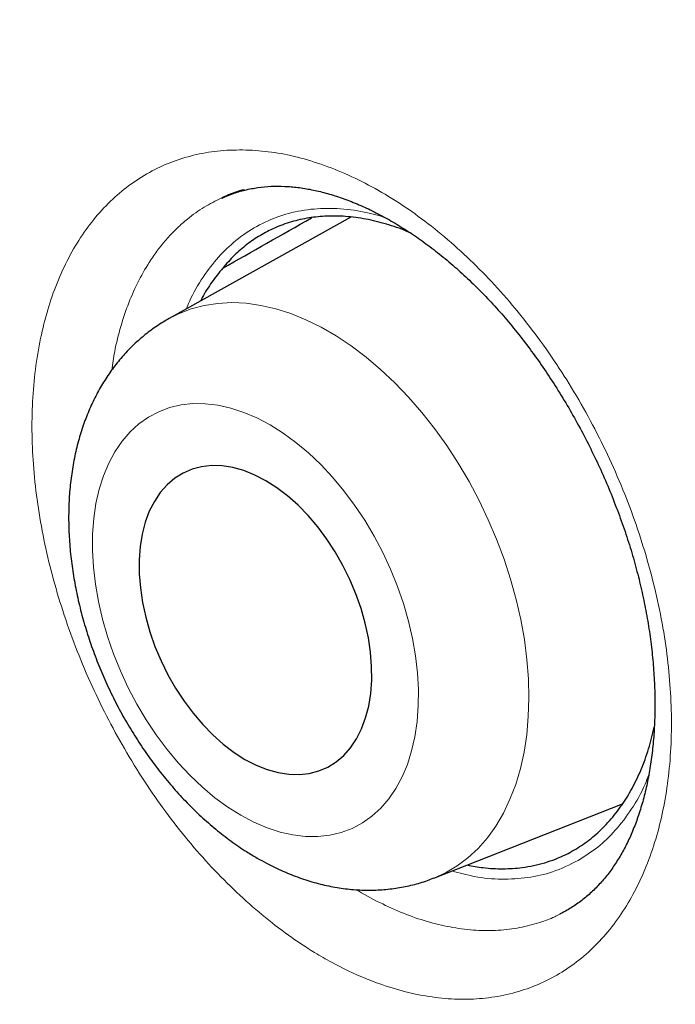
# Model space of a CAD drawing. Header units: millimetres. Extents: x 8 to 761, y 12 to 790.
# Tile 80 of 240: x 641.23 to 643.68, y 388.5 to 392.18. Entities that reach past the tile are written whole.
import ezdxf

# ---------------------------------------------------------------- set-up
doc = ezdxf.new("R2010")
doc.units = ezdxf.units.MM

msp = doc.modelspace()

# ---------------------------------------------------------------- linework, layer by layer
at = {"color": 7, "linetype": 'Continuous', "lineweight": 30}
for p, q in [((641.9798, 391.5169), (641.9819, 391.518)), ((642.4639, 391.4456), (641.785, 391.0667)), ((642.7745, 388.9738), (643.4802, 389.2511)), ((643.2486, 388.8404), (643.246, 388.8391))]:
    msp.add_line(p, q, dxfattribs=at)
at = {"color": 252, "linetype": 'Continuous', "lineweight": 0}
for p, q in [((641.9819, 391.518), (641.9854, 391.5199)), ((643.2535, 388.8429), (643.2486, 388.8404))]:
    msp.add_line(p, q, dxfattribs=at)
at = {"color": 252, "linetype": 'Continuous', "lineweight": 0, "flags": 128}
for points in [[(641.7777, 391.0626), (641.8195, 391.0841), (641.8663, 391.1022), (641.9152, 391.1153), (641.9661, 391.1232), (642.0185, 391.1258), (642.0723, 391.1233), (642.1273, 391.1156), (642.1831, 391.1027), (642.2395, 391.0848), (642.2962, 391.0618), (642.353, 391.0339), (642.4095, 391.0013), (642.4656, 390.964), (642.5209, 390.9223), (642.5752, 390.8764), (642.6282, 390.8264), (642.6797, 390.7727), (642.7294, 390.7154), (642.7771, 390.6549), (642.8226, 390.5915), (642.8656, 390.5254), (642.906, 390.4569), (642.9435, 390.3864), (642.9779, 390.3142), (643.0092, 390.2407), (643.0371, 390.1662), (643.0616, 390.0911), (643.0825, 390.0157), (643.0996, 389.9404), (643.113, 389.8655), (643.1226, 389.7914), (643.1282, 389.7185), (643.13, 389.6471), (643.1278, 389.5775), (643.1218, 389.5101), (643.1118, 389.4452), (643.098, 389.3831), (643.0805, 389.3241), (643.0592, 389.2684), (643.0344, 389.2165), (643.0061, 389.1684), (642.9745, 389.1244), (642.9397, 389.0847), (642.9019, 389.0496), (642.8613, 389.0192), (642.818, 388.9936), (642.7743, 388.9737)], [(642.0525, 389.2086), (642.1016, 389.1827), (642.1506, 389.1618), (642.1995, 389.1459), (642.2477, 389.1351), (642.295, 389.1296), (642.341, 389.1293), (642.3856, 389.1342), (642.4284, 389.1444), (642.469, 389.1597), (642.5074, 389.1801), (642.5431, 389.2053), (642.576, 389.2354), (642.6059, 389.27), (642.6325, 389.3089), (642.6557, 389.352), (642.6754, 389.3988), (642.6914, 389.4491), (642.7036, 389.5026), (642.7119, 389.559), (642.7163, 389.6178), (642.7168, 389.6786), (642.7133, 389.7412), (642.7059, 389.8051), (642.6946, 389.8698), (642.6794, 389.9349), (642.6606, 390.0001), (642.6382, 390.0649), (642.6123, 390.1289), (642.5832, 390.1916), (642.551, 390.2527), (642.5159, 390.3118), (642.4781, 390.3684), (642.438, 390.4223), (642.3957, 390.473), (642.3515, 390.5202), (642.3057, 390.5637), (642.2587, 390.6032), (642.2107, 390.6383), (642.162, 390.6689), (642.1129, 390.6947), (642.0638, 390.7156), (642.015, 390.7316), (641.9668, 390.7423), (641.9195, 390.7479), (641.8734, 390.7482), (641.8289, 390.7432), (641.7861, 390.7331), (641.7454, 390.7178), (641.7071, 390.6974), (641.6714, 390.6721), (641.6385, 390.6421), (641.6086, 390.6075), (641.582, 390.5685), (641.5587, 390.5255), (641.5391, 390.4787), (641.5231, 390.4283), (641.5109, 390.3748), (641.5025, 390.3185), (641.4981, 390.2597), (641.4977, 390.1988), (641.5012, 390.1362), (641.5086, 390.0724), (641.5199, 390.0077), (641.535, 389.9425), (641.5539, 389.8773), (641.5763, 389.8125), (641.6021, 389.7486), (641.6313, 389.6858), (641.6635, 389.6247), (641.6986, 389.5657), (641.7363, 389.509), (641.7765, 389.4552), (641.8188, 389.4045), (641.863, 389.3572), (641.9087, 389.3137), (641.9558, 389.2743), (642.0038, 389.2392), (642.0525, 389.2086)]]:
    msp.add_lwpolyline(points, dxfattribs=at)
at = {"color": 7, "linetype": 'Continuous', "lineweight": 30, "flags": 128}
msp.add_lwpolyline([(642.0682, 389.4177), (642.1096, 389.3963), (642.1509, 389.3798), (642.1919, 389.3683), (642.2321, 389.3621), (642.2711, 389.361), (642.3087, 389.3652), (642.3445, 389.3745), (642.3781, 389.389), (642.4092, 389.4084), (642.4376, 389.4327), (642.4631, 389.4615), (642.4853, 389.4947), (642.504, 389.5319), (642.5192, 389.5727), (642.5307, 389.6169), (642.5383, 389.664), (642.542, 389.7136), (642.5418, 389.7652), (642.5376, 389.8184), (642.5296, 389.8727), (642.5177, 389.9276), (642.5021, 389.9825), (642.4829, 390.0371), (642.4604, 390.0908), (642.4346, 390.1431), (642.4059, 390.1936), (642.3744, 390.2417), (642.3406, 390.2872), (642.3046, 390.3294), (642.2668, 390.3681), (642.2276, 390.403), (642.1873, 390.4336), (642.1463, 390.4597), (642.1049, 390.4811), (642.0636, 390.4977), (642.0226, 390.5091), (641.9824, 390.5154), (641.9433, 390.5165), (641.9058, 390.5123), (641.87, 390.5029), (641.8364, 390.4885), (641.8053, 390.469), (641.7768, 390.4447), (641.7514, 390.4159), (641.7292, 390.3827), (641.7104, 390.3456), (641.6952, 390.3047), (641.6838, 390.2605), (641.6762, 390.2134), (641.6725, 390.1639), (641.6727, 390.1122), (641.6768, 390.059), (641.6849, 390.0048), (641.6968, 389.9499), (641.7124, 389.8949), (641.7315, 389.8403), (641.7541, 389.7866), (641.7799, 389.7343), (641.8086, 389.6839), (641.8401, 389.6357), (641.8739, 389.5903), (641.9099, 389.548), (641.9477, 389.5093), (641.9869, 389.4745), (642.0272, 389.4439), (642.0682, 389.4177)], dxfattribs=at)
at = {"color": 252, "linetype": 'Continuous', "lineweight": 0}
msp.add_arc((633.271, 377.557), 19.0839, 45.30941, 59.45372, dxfattribs=at)
at = {"color": 7, "linetype": 'Continuous', "lineweight": 30}
for points, knots in [([(636.5874, 397.1055), (636.5265, 397.0977), (636.4044, 397.0821), (636.2232, 397.0527), (636.0434, 397.0191), (635.8651, 396.9808), (635.6886, 396.9379), (635.5143, 396.8906), (635.3425, 396.8388), (635.1735, 396.7828), (635.007, 396.7224), (634.8431, 396.6577), (634.6817, 396.5886), (634.5228, 396.5152), (634.3663, 396.4376), (634.2124, 396.3555), (634.0609, 396.2692), (633.9118, 396.1785), (633.7651, 396.0834), (633.6209, 395.984), (633.479, 395.8803), (633.3398, 395.7723), (633.2034, 395.6601), (633.0697, 395.5439), (632.9385, 395.4232), (632.8098, 395.2982), (632.6838, 395.169), (632.5605, 395.0356), (632.4402, 394.8982), (632.3227, 394.7568), (632.2083, 394.6116), (632.0971, 394.4626), (631.9891, 394.31), (631.8843, 394.1538), (631.7829, 393.9942), (631.6849, 393.8311), (631.5901, 393.6645), (631.4985, 393.4942), (631.41, 393.3202), (631.3249, 393.1428), (631.2431, 392.9621), (631.1648, 392.7784), (631.09, 392.5916), (631.0185, 392.4013), (630.9502, 392.2074), (630.8851, 392.0098), (630.8234, 391.8089), (630.7651, 391.6047), (630.7101, 391.3972), (630.6588, 391.1871), (630.6109, 390.9742), (630.5667, 390.7587), (630.5258, 390.5396), (630.4883, 390.3173), (630.4544, 390.0919), (630.4239, 389.8636), (630.397, 389.6328), (630.3736, 389.3996), (630.3539, 389.1643), (630.3378, 388.9271), (630.3252, 388.6884), (630.3163, 388.4483), (630.3111, 388.2071), (630.3094, 387.965), (630.3112, 387.7204), (630.3166, 387.4731), (630.3255, 387.2226), (630.338, 386.9705), (630.3541, 386.7167), (630.3737, 386.4613), (630.3969, 386.2042), (630.4237, 385.9455), (630.4539, 385.6851), (630.4878, 385.4231), (630.5252, 385.1595), (630.5662, 384.8943), (630.6107, 384.6275), (630.6588, 384.3591), (630.7103, 384.09), (630.7651, 383.8205), (630.8231, 383.5509), (630.8845, 383.2812), (630.9491, 383.0113), (631.017, 382.7411), (631.0882, 382.4705), (631.1627, 382.1997), (631.2404, 381.9284), (631.3215, 381.6568), (631.4059, 381.3848), (631.4936, 381.1123), (631.5846, 380.8393), (631.679, 380.5657), (631.7766, 380.2919), (631.8775, 380.018), (631.9815, 379.7441), (632.0888, 379.47), (632.1993, 379.1959), (632.3128, 378.9223), (632.4291, 378.6496), (632.5482, 378.3779), (632.6701, 378.107), (632.795, 377.8367), (632.9226, 377.5673), (633.0531, 377.2988), (633.1863, 377.0313), (633.3223, 376.7648), (633.461, 376.4992), (633.6022, 376.235), (633.746, 375.9724), (633.8922, 375.7113), (634.0409, 375.4516), (634.1921, 375.1935), (634.3459, 374.9368), (634.502, 374.6816), (634.6607, 374.428), (634.8219, 374.1757), (634.9859, 373.9246), (635.1524, 373.6748), (635.3211, 373.4269), (635.4917, 373.1815), (635.6641, 372.9386), (635.8389, 372.6974), (636.0159, 372.4579), (636.1951, 372.2205), (636.3758, 371.986), (636.558, 371.7544), (636.7417, 371.5257), (636.9269, 371.2998), (637.1137, 371.0768), (637.3021, 370.8565), (637.492, 370.6389), (637.6836, 370.4241), (637.8767, 370.212), (638.0716, 370.0026), (638.2678, 369.7961), (638.4648, 369.5933), (638.6627, 369.394), (638.8618, 369.1977), (639.0626, 369.0042), (639.2645, 368.8139), (639.4671, 368.6272), (639.6701, 368.4445), (639.8739, 368.2652), (640.0786, 368.0894), (640.2844, 367.9168), (640.4907, 367.748), (640.6976, 367.5829), (640.905, 367.4216), (641.1131, 367.2639), (641.3218, 367.1099), (641.5308, 366.9598), (641.7399, 366.8138), (641.949, 366.6719), (642.158, 366.5342), (642.3672, 366.4005), (642.5763, 366.2711), (642.7595, 366.1609), (642.8729, 366.0955), (642.9166, 366.0703)], [0, 0, 0, 0, 0.00636, 0.012746, 0.019141, 0.02555, 0.031971, 0.038384, 0.044764, 0.051124, 0.057467, 0.063795, 0.070112, 0.076421, 0.082724, 0.089025, 0.095326, 0.10163, 0.10794, 0.114258, 0.120589, 0.126938, 0.133248, 0.139587, 0.145944, 0.152316, 0.158701, 0.165096, 0.171498, 0.177905, 0.184313, 0.190721, 0.197123, 0.203519, 0.209904, 0.216277, 0.222648, 0.229037, 0.235433, 0.241832, 0.248225, 0.254607, 0.260973, 0.267346, 0.273762, 0.280183, 0.286611, 0.293048, 0.299498, 0.305963, 0.312372, 0.318809, 0.32527, 0.331749, 0.338242, 0.344744, 0.35125, 0.357753, 0.364248, 0.37073, 0.377195, 0.383637, 0.390052, 0.396435, 0.402785, 0.409243, 0.415694, 0.422143, 0.428591, 0.43504, 0.44149, 0.447945, 0.454404, 0.46087, 0.467344, 0.473829, 0.480326, 0.486835, 0.49335, 0.499835, 0.506303, 0.512757, 0.5192, 0.525635, 0.532063, 0.538488, 0.544912, 0.551338, 0.557767, 0.564203, 0.570648, 0.577105, 0.583579, 0.590042, 0.596518, 0.603007, 0.609504, 0.616, 0.622486, 0.628954, 0.635421, 0.641897, 0.648367, 0.654834, 0.661301, 0.667771, 0.674245, 0.680713, 0.687171, 0.693623, 0.700073, 0.706522, 0.712973, 0.71943, 0.725882, 0.732345, 0.738832, 0.745332, 0.751834, 0.758325, 0.764792, 0.771258, 0.777781, 0.784284, 0.790771, 0.797244, 0.803706, 0.810159, 0.816606, 0.82305, 0.829493, 0.835938, 0.842387, 0.848842, 0.855308, 0.86175, 0.868153, 0.874581, 0.881023, 0.887467, 0.893899, 0.900305, 0.906687, 0.913106, 0.919515, 0.925916, 0.932312, 0.938706, 0.9451, 0.951496, 0.957891, 0.964269, 0.970635, 0.976991, 0.98334, 0.989685, 0.996026, 1, 1, 1, 1]), ([(637.3336, 395.7476), (637.2379, 395.743), (637.035, 395.7332), (636.7316, 395.7001), (636.4224, 395.6523), (636.1095, 395.5873), (635.7939, 395.5039), (635.4769, 395.4001), (635.1686, 395.2788), (634.8694, 395.1401), (634.5885, 394.989), (634.3252, 394.8272), (634.0788, 394.6568), (633.841, 394.4725), (633.6121, 394.2747), (633.3923, 394.0635), (633.1818, 393.8392), (632.974, 393.5939), (632.7705, 393.3265), (632.5726, 393.0357), (632.387, 392.7302), (632.2138, 392.4103), (632.0581, 392.0865), (631.9188, 391.7607), (631.7948, 391.4345), (631.6817, 391.0977), (631.5795, 390.7507), (631.4885, 390.3937), (631.4086, 390.0272), (631.3377, 389.639), (631.2772, 389.2284), (631.2286, 388.7948), (631.1939, 388.3515), (631.173, 387.8991), (631.1662, 387.452), (631.1722, 387.0118), (631.1894, 386.5795), (631.2182, 386.1414), (631.2583, 385.698), (631.3099, 385.2496), (631.3729, 384.7968), (631.4496, 384.3247), (631.5414, 383.8334), (631.6495, 383.323), (631.7709, 382.8094), (631.9055, 382.2934), (632.0487, 381.7911), (632.199, 381.3034), (632.3549, 380.8309), (632.5211, 380.3582), (632.6975, 379.8859), (632.8839, 379.4144), (633.08, 378.9442), (633.2927, 378.4601), (633.5228, 377.9628), (633.7711, 377.4533), (634.0303, 376.9477), (634.2999, 376.4466), (634.5712, 375.9656), (634.8429, 375.5047), (635.1137, 375.0638), (635.3921, 374.6285), (635.6779, 374.1992), (635.9707, 373.7763), (636.2702, 373.3603), (636.5864, 372.9379), (636.9197, 372.5104), (637.2705, 372.0794), (637.6279, 371.6587), (637.9915, 371.2488), (638.3497, 370.8623), (638.7015, 370.4984), (639.046, 370.1563), (639.3942, 369.8246), (639.7458, 369.5037), (640.1004, 369.1938), (640.4577, 368.8953), (640.8293, 368.5989), (641.2152, 368.3063), (641.615, 368.0194), (642.0162, 367.7477), (642.4184, 367.4914), (642.8089, 367.2582), (643.1872, 367.0466), (643.5529, 366.8554), (643.9179, 366.6779), (644.2818, 366.5142), (644.6443, 366.3645), (645.005, 366.229), (645.3755, 366.1037), (645.7551, 365.9905), (646.143, 365.8914), (646.527, 365.81), (646.9066, 365.7463), (647.27, 365.7019), (647.6172, 365.675), (647.9485, 365.6638), (648.2747, 365.6674), (648.5955, 365.6858), (648.9107, 365.7191), (649.2198, 365.7672), (649.5327, 365.8321), (649.8483, 365.9156), (650.1654, 366.0193), (650.4737, 366.1406), (650.7728, 366.2793), (651.0537, 366.4305), (651.317, 366.5922), (651.5634, 366.7627), (651.8012, 366.9469), (652.0301, 367.1447), (652.2499, 367.3559), (652.4605, 367.5802), (652.668, 367.8258), (652.8574, 368.0721), (652.9737, 368.2467), (653.0248, 368.3234)], [0, 0, 0, 0, 0.007532, 0.015981, 0.02443, 0.032879, 0.042174, 0.051468, 0.060762, 0.070056, 0.07935, 0.087799, 0.096249, 0.104698, 0.113147, 0.121597, 0.130046, 0.138495, 0.147789, 0.157083, 0.166378, 0.175672, 0.184966, 0.193415, 0.201864, 0.210314, 0.218763, 0.227212, 0.235662, 0.244111, 0.253405, 0.262699, 0.271993, 0.281287, 0.290582, 0.299031, 0.30748, 0.315929, 0.324379, 0.332828, 0.341277, 0.349727, 0.359021, 0.368315, 0.377609, 0.386903, 0.396197, 0.404647, 0.413096, 0.421545, 0.429994, 0.438444, 0.446893, 0.455342, 0.464636, 0.473931, 0.483225, 0.492519, 0.501813, 0.510262, 0.518712, 0.527161, 0.53561, 0.544059, 0.552509, 0.560958, 0.570252, 0.579546, 0.58884, 0.598135, 0.607429, 0.615878, 0.624327, 0.632777, 0.641226, 0.649675, 0.658124, 0.666574, 0.675868, 0.685162, 0.694456, 0.70375, 0.713044, 0.721494, 0.729943, 0.738392, 0.746842, 0.755291, 0.76374, 0.772189, 0.781484, 0.790778, 0.800072, 0.809366, 0.81866, 0.827109, 0.835559, 0.844008, 0.852457, 0.860907, 0.869356, 0.877805, 0.887099, 0.896393, 0.905688, 0.914982, 0.924276, 0.932725, 0.941174, 0.949624, 0.958073, 0.966522, 0.974972, 0.983421, 0.992715, 1, 1, 1, 1]), ([(637.1849, 395.7403), (637.2095, 395.7419), (637.2923, 395.7473), (637.4351, 395.7519), (637.6132, 395.754), (637.793, 395.7513), (637.9742, 395.7442), (638.1569, 395.7326), (638.3411, 395.7165), (638.5266, 395.696), (638.7134, 395.6709), (638.9015, 395.6414), (639.0908, 395.6074), (639.2812, 395.569), (639.4727, 395.5261), (639.6653, 395.4788), (639.8589, 395.427), (640.0533, 395.3709), (640.2487, 395.3104), (640.4448, 395.2455), (640.6418, 395.1762), (640.8394, 395.1026), (641.0376, 395.0247), (641.2365, 394.9425), (641.4358, 394.856), (641.6357, 394.7653), (641.8359, 394.6704), (642.0365, 394.5712), (642.2373, 394.4679), (642.4384, 394.3605), (642.6396, 394.2489), (642.8409, 394.1333), (643.0423, 394.0136), (643.2436, 393.8899), (643.4448, 393.7623), (643.6459, 393.6307), (643.8468, 393.4952), (644.0474, 393.3558), (644.2477, 393.2126), (644.4476, 393.0657), (644.647, 392.915), (644.8459, 392.7607), (645.0442, 392.6027), (645.2419, 392.4411), (645.4388, 392.2759), (645.635, 392.1073), (645.8304, 391.9352), (646.0249, 391.7597), (646.2185, 391.5809), (646.411, 391.3988), (646.6025, 391.2135), (646.7929, 391.0249), (646.9821, 390.8333), (647.17, 390.6386), (647.3567, 390.4409), (647.542, 390.2402), (647.7259, 390.0367), (647.9083, 389.8303), (648.0892, 389.6212), (648.2685, 389.4094), (648.4462, 389.1949), (648.6222, 388.9779), (648.7965, 388.7584), (648.969, 388.5364), (649.1396, 388.3121), (649.3083, 388.0854), (649.4751, 387.8566), (649.6398, 387.6256), (649.8025, 387.3924), (649.9631, 387.1573), (650.1216, 386.9202), (650.2778, 386.6812), (650.4318, 386.4405), (650.5835, 386.198), (650.7329, 385.9538), (650.8799, 385.708), (651.0244, 385.4608), (651.1665, 385.2121), (651.306, 384.962), (651.443, 384.7107), (651.5774, 384.4582), (651.7092, 384.2045), (651.8382, 383.9498), (651.9645, 383.6941), (652.0881, 383.4375), (652.2089, 383.1801), (652.3268, 382.9219), (652.4419, 382.6631), (652.5541, 382.4037), (652.6633, 382.1438), (652.7695, 381.8835), (652.8728, 381.6228), (652.973, 381.3619), (653.0701, 381.1008), (653.1642, 380.8396), (653.2551, 380.5783), (653.3429, 380.3172), (653.4275, 380.0561), (653.5089, 379.7953), (653.587, 379.5347), (653.662, 379.2745), (653.7336, 379.0148), (653.802, 378.7556), (653.867, 378.497), (653.9287, 378.2391), (653.9871, 377.982), (654.0421, 377.7257), (654.0937, 377.4704), (654.142, 377.216), (654.1868, 376.9628), (654.2282, 376.7107), (654.2662, 376.4598), (654.3007, 376.2102), (654.3318, 375.9621), (654.3594, 375.7154), (654.3835, 375.4702), (654.4042, 375.2266), (654.4214, 374.9848), (654.4351, 374.7447), (654.4454, 374.5064), (654.4521, 374.27), (654.4554, 374.0356), (654.4552, 373.8033), (654.4515, 373.5731), (654.4443, 373.3451), (654.4337, 373.1193), (654.4195, 372.8958), (654.402, 372.6748), (654.3809, 372.4562), (654.3564, 372.2401), (654.3285, 372.0266), (654.2972, 371.8158), (654.2624, 371.6077), (654.2242, 371.4023), (654.1827, 371.1998), (654.1378, 371.0002), (654.0895, 370.8035), (654.0378, 370.6098), (653.9829, 370.4192), (653.9246, 370.2318), (653.863, 370.0474), (653.7982, 369.8664), (653.7301, 369.6885), (653.6587, 369.5141), (653.5842, 369.3429), (653.5064, 369.1752), (653.4255, 369.011), (653.3415, 368.8503), (653.2543, 368.6931), (653.1639, 368.5397), (653.0869, 368.415), (653.0389, 368.3429), (653.0232, 368.3193)], [0, 0, 0, 0, 0.0028542, 0.0096055, 0.0163528, 0.0230962, 0.029836, 0.0365723, 0.0433053, 0.0500353, 0.0567624, 0.063487, 0.0702092, 0.0769292, 0.0836472, 0.0903635, 0.0970783, 0.1037917, 0.1105038, 0.1172149, 0.1239252, 0.1306347, 0.1373435, 0.1440519, 0.1507599, 0.1574675, 0.164175, 0.1708824, 0.1775897, 0.1842969, 0.1910043, 0.1977117, 0.2044194, 0.2111271, 0.2178352, 0.2245435, 0.231252, 0.2379609, 0.2446701, 0.2513797, 0.2580896, 0.2647998, 0.2715104, 0.2782214, 0.2849328, 0.2916445, 0.2983566, 0.3050691, 0.3117819, 0.3184951, 0.3252086, 0.3319225, 0.3386367, 0.3453512, 0.3520661, 0.3587812, 0.3654966, 0.3722123, 0.3789283, 0.3856445, 0.392361, 0.3990777, 0.4057946, 0.4125117, 0.419229, 0.4259464, 0.432664, 0.4393818, 0.4460997, 0.4528178, 0.4595359, 0.4662541, 0.4729724, 0.4796908, 0.4864092, 0.4931276, 0.4998461, 0.5065646, 0.5132831, 0.5200015, 0.5267199, 0.5334383, 0.5401566, 0.5468748, 0.5535929, 0.5603109, 0.5670288, 0.5737465, 0.5804641, 0.5871815, 0.5938988, 0.6006158, 0.6073327, 0.6140493, 0.6207657, 0.6274818, 0.6341977, 0.6409134, 0.6476287, 0.6543437, 0.6610584, 0.6677728, 0.6744869, 0.6812006, 0.687914, 0.694627, 0.7013397, 0.708052, 0.7147638, 0.7214753, 0.7281865, 0.7348972, 0.7416075, 0.7483174, 0.7550269, 0.7617361, 0.7684449, 0.7751533, 0.7818613, 0.7885691, 0.7952765, 0.8019836, 0.8086905, 0.8153971, 0.8221036, 0.8288099, 0.8355161, 0.8422224, 0.8489286, 0.8556349, 0.8623414, 0.8690482, 0.8757553, 0.882463, 0.8891711, 0.8958801, 0.9025898, 0.9093006, 0.9160126, 0.9227259, 0.9294407, 0.9361573, 0.9428758, 0.9495964, 0.9563194, 0.9630449, 0.9697733, 0.9765047, 0.9832394, 0.9899775, 0.9967193, 1, 1, 1, 1]), ([(637.0745, 395.5041), (637.0211, 395.4975), (636.9098, 395.4837), (636.7427, 395.4571), (636.573, 395.4257), (636.4053, 395.3896), (636.2397, 395.349), (636.0761, 395.304), (635.9147, 395.2544), (635.7555, 395.2004), (635.5985, 395.1419), (635.4438, 395.079), (635.2914, 395.0117), (635.1414, 394.94), (634.9938, 394.864), (634.8487, 394.7836), (634.706, 394.699), (634.5659, 394.61), (634.4284, 394.5168), (634.2935, 394.4194), (634.1612, 394.3177), (634.0317, 394.2119), (633.9049, 394.1019), (633.7808, 393.9878), (633.6596, 393.8697), (633.5412, 393.7475), (633.4257, 393.6212), (633.3131, 393.491), (633.2034, 393.3569), (633.0968, 393.2188), (632.9932, 393.0769), (632.8926, 392.9311), (632.7951, 392.7816), (632.7008, 392.6283), (632.6096, 392.4714), (632.5217, 392.3108), (632.4369, 392.1466), (632.3554, 391.9789), (632.2772, 391.8077), (632.2023, 391.6331), (632.1307, 391.4551), (632.0625, 391.2738), (631.9977, 391.0892), (631.9362, 390.9014), (631.8782, 390.7106), (631.8236, 390.5166), (631.7725, 390.3196), (631.7248, 390.1197), (631.6806, 389.9169), (631.64, 389.7113), (631.6028, 389.5029), (631.5692, 389.2919), (631.539, 389.0782), (631.5125, 388.862), (631.4894, 388.6433), (631.4699, 388.4222), (631.454, 388.1988), (631.4416, 387.973), (631.4328, 387.7451), (631.4276, 387.5151), (631.4259, 387.283), (631.4277, 387.0489), (631.4332, 386.8129), (631.4421, 386.575), (631.4547, 386.3354), (631.4707, 386.0941), (631.4903, 385.8512), (631.5135, 385.6067), (631.5401, 385.3607), (631.5703, 385.1134), (631.6039, 384.8648), (631.6411, 384.6149), (631.6817, 384.3638), (631.7258, 384.1116), (631.7733, 383.8585), (631.8243, 383.6044), (631.8787, 383.3494), (631.9365, 383.0937), (631.9976, 382.8372), (632.0621, 382.5801), (632.13, 382.3225), (632.2011, 382.0644), (632.2756, 381.806), (632.3533, 381.5472), (632.4343, 381.2882), (632.5185, 381.029), (632.6058, 380.7698), (632.6964, 380.5105), (632.7901, 380.2514), (632.8869, 379.9924), (632.9867, 379.7337), (633.0896, 379.4753), (633.1956, 379.2172), (633.3045, 378.9597), (633.4164, 378.7027), (633.5311, 378.4464), (633.6488, 378.1907), (633.7693, 377.9359), (633.8926, 377.6819), (634.0187, 377.4289), (634.1475, 377.1769), (634.279, 376.926), (634.4131, 376.6763), (634.5498, 376.4278), (634.6892, 376.1807), (634.831, 375.935), (634.9753, 375.6907), (635.1221, 375.448), (635.2712, 375.207), (635.4227, 374.9676), (635.5765, 374.7301), (635.7325, 374.4943), (635.8908, 374.2605), (636.0512, 374.0287), (636.2137, 373.799), (636.3783, 373.5714), (636.5448, 373.346), (636.7134, 373.1228), (636.8838, 372.902), (637.0561, 372.6837), (637.2302, 372.4678), (637.4061, 372.2544), (637.5836, 372.0437), (637.7628, 371.8356), (637.9436, 371.6303), (638.1259, 371.4277), (638.3097, 371.2281), (638.4949, 371.0313), (638.6815, 370.8376), (638.8694, 370.6468), (639.0585, 370.4592), (639.2489, 370.2748), (639.4403, 370.0936), (639.6329, 369.9156), (639.8265, 369.741), (640.021, 369.5697), (640.2165, 369.4019), (640.4128, 369.2376), (640.6099, 369.0769), (640.8077, 368.9197), (641.0062, 368.7661), (641.2053, 368.6163), (641.4049, 368.4702), (641.6051, 368.3279), (641.8057, 368.1893), (642.0066, 368.0547), (642.2078, 367.924), (642.4093, 367.7973), (642.614, 367.6725), (642.7514, 367.5923), (642.8217, 367.5513)], [0, 0, 0, 0, 0.006205, 0.01293, 0.019651, 0.026368, 0.033082, 0.039791, 0.046497, 0.0532, 0.059899, 0.066596, 0.073291, 0.079984, 0.086675, 0.093365, 0.100055, 0.106745, 0.113435, 0.120125, 0.126817, 0.133511, 0.140207, 0.146906, 0.153607, 0.160311, 0.167019, 0.173731, 0.180446, 0.187165, 0.193889, 0.200616, 0.207347, 0.214083, 0.220822, 0.227565, 0.234311, 0.241061, 0.247815, 0.254571, 0.26133, 0.268092, 0.274857, 0.281624, 0.288392, 0.295163, 0.301935, 0.308709, 0.315484, 0.32226, 0.329038, 0.335816, 0.342594, 0.349374, 0.356153, 0.362933, 0.369714, 0.376494, 0.383275, 0.390055, 0.396836, 0.403616, 0.410396, 0.417176, 0.423956, 0.430735, 0.437514, 0.444293, 0.451071, 0.457849, 0.464627, 0.471404, 0.478181, 0.484958, 0.491734, 0.49851, 0.505285, 0.51206, 0.518835, 0.525609, 0.532383, 0.539157, 0.54593, 0.552703, 0.559476, 0.566248, 0.57302, 0.579792, 0.586564, 0.593335, 0.600106, 0.606877, 0.613648, 0.620418, 0.627188, 0.633959, 0.640729, 0.647498, 0.654268, 0.661038, 0.667807, 0.674577, 0.681346, 0.688116, 0.694885, 0.701655, 0.708424, 0.715193, 0.721963, 0.728732, 0.735502, 0.742271, 0.749041, 0.755811, 0.762581, 0.769351, 0.776121, 0.782891, 0.789662, 0.796433, 0.803204, 0.809975, 0.816746, 0.823518, 0.83029, 0.837062, 0.843835, 0.850607, 0.857381, 0.864154, 0.870928, 0.877702, 0.884477, 0.891251, 0.898027, 0.904802, 0.911579, 0.918355, 0.925132, 0.931909, 0.938687, 0.945465, 0.952243, 0.959022, 0.965802, 0.972581, 0.979361, 0.986142, 0.992922, 1, 1, 1, 1]), ([(642.065, 391.5483), (642.0593, 391.5467), (642.0347, 391.5399), (642.0063, 391.5291), (641.9844, 391.5184), (641.98, 391.5163)], [0, 0, 0, 0, 0.195072, 0.839917, 1, 1, 1, 1]), ([(641.9827, 391.5171), (641.9954, 391.5226), (642.0229, 391.5346), (642.0675, 391.5476), (642.1159, 391.5569), (642.1654, 391.5618), (642.1998, 391.5612), (642.2167, 391.5608)], [0, 0, 0, 0, 0.1811624, 0.3922648, 0.6004536, 0.8039416, 1, 1, 1, 1]), ([(642.2167, 391.5608), (642.2246, 391.5604), (642.2489, 391.559), (642.291, 391.5538), (642.3433, 391.5433), (642.3971, 391.5287), (642.4521, 391.5097), (642.5082, 391.4866), (642.5651, 391.4592), (642.6225, 391.4275), (642.6802, 391.3918), (642.7379, 391.352), (642.7953, 391.3084), (642.852, 391.261), (642.9078, 391.2102), (642.9623, 391.1561), (643.0153, 391.099), (643.0666, 391.0391), (643.1163, 390.9763), (643.1648, 390.9104), (643.2118, 390.8413), (643.2572, 390.7693), (643.3006, 390.6949), (643.3418, 390.6183), (643.3806, 390.5401), (643.4165, 390.4607), (643.4496, 390.3806), (643.4795, 390.3002), (643.5061, 390.2201), (643.5294, 390.1406), (643.5493, 390.0619), (643.5659, 389.9836), (643.5795, 389.9056), (643.5898, 389.828), (643.597, 389.751), (643.6009, 389.6752), (643.6015, 389.601), (643.599, 389.5286), (643.5932, 389.4587), (643.5844, 389.3915), (643.5726, 389.3273), (643.558, 389.2664), (643.5406, 389.2092), (643.5208, 389.1557), (643.4987, 389.1061), (643.4741, 389.06), (643.447, 389.0171), (643.4173, 388.9773), (643.3852, 388.941), (643.3505, 388.908), (643.3132, 388.8788), (643.2783, 388.8557), (643.255, 388.8443), (643.2457, 388.8398)], [0, 0, 0, 0, 0.009801, 0.029854, 0.049781, 0.069624, 0.089441, 0.109262, 0.129105, 0.148975, 0.168866, 0.188762, 0.208634, 0.228458, 0.248208, 0.267863, 0.287396, 0.306734, 0.326058, 0.345629, 0.365417, 0.385386, 0.405494, 0.425692, 0.445928, 0.466138, 0.486263, 0.506256, 0.526073, 0.545679, 0.565057, 0.584359, 0.603882, 0.623538, 0.643304, 0.663153, 0.683051, 0.702966, 0.722854, 0.742683, 0.762432, 0.782085, 0.801637, 0.821101, 0.840506, 0.859892, 0.879757, 0.899975, 0.920608, 0.941705, 0.963303, 0.985393, 1, 1, 1, 1]), ([(642.6899, 391.3844), (642.6843, 391.3871), (642.6534, 391.4018), (642.5965, 391.4205), (642.5199, 391.4398), (642.4457, 391.4494), (642.3747, 391.4506), (642.307, 391.4439), (642.2412, 391.4292), (642.1804, 391.407), (642.1249, 391.3785), (642.0746, 391.3443), (642.0272, 391.3037), (641.999, 391.271), (641.9848, 391.2546)], [0, 0, 0, 0, 0.020243, 0.112921, 0.207776, 0.303361, 0.392625, 0.482463, 0.574101, 0.66636, 0.74853, 0.831169, 0.915316, 1, 1, 1, 1]), ([(641.9848, 391.2546), (642.0951, 391.3171), (642.2061, 391.38), (642.3176, 391.4433), (642.3182, 391.4437)], [0, 0, 0, 0, 0.994113, 1, 1, 1, 1]), ([(641.9848, 391.2546), (641.9712, 391.2376), (641.9438, 391.2034), (641.9167, 391.1618), (641.9044, 391.1364), (641.9024, 391.1323)], [0, 0, 0, 0, 0.454763, 0.912194, 1, 1, 1, 1]), ([(641.7843, 391.0662), (641.7696, 391.0576), (641.7387, 391.0395), (641.6948, 391.0069), (641.6522, 390.9696), (641.6126, 390.9284), (641.576, 390.8836), (641.5428, 390.8352), (641.5128, 390.7834), (641.4864, 390.7282), (641.4636, 390.6698), (641.4445, 390.6085), (641.4293, 390.5444), (641.4182, 390.4779), (641.4111, 390.4094), (641.4081, 390.3391), (641.4092, 390.2676), (641.4143, 390.1952), (641.4234, 390.1222), (641.4363, 390.049), (641.453, 389.9759), (641.4733, 389.9032), (641.4972, 389.8311), (641.5245, 389.76), (641.5551, 389.6901), (641.5888, 389.6216), (641.6256, 389.5548), (641.6654, 389.4899), (641.7079, 389.4273), (641.7532, 389.3671), (641.801, 389.3096), (641.8512, 389.2551), (641.9038, 389.2038), (641.9585, 389.156), (642.0152, 389.1121), (642.0672, 389.0764), (642.1005, 389.0566), (642.1138, 389.0487)], [0, 0, 0, 0, 0.023674, 0.049741, 0.075889, 0.102205, 0.128772, 0.155663, 0.182938, 0.210635, 0.238769, 0.267326, 0.296266, 0.325526, 0.355028, 0.384693, 0.41445, 0.444232, 0.473996, 0.50372, 0.533396, 0.563023, 0.592609, 0.622165, 0.651707, 0.681252, 0.710816, 0.740412, 0.770059, 0.799774, 0.829572, 0.859464, 0.889455, 0.919541, 0.949708, 0.979919, 1, 1, 1, 1]), ([(642.8994, 389.0229), (642.9192, 389.0191), (642.9644, 389.0105), (643.0332, 389.0074), (643.1107, 389.0122), (643.1902, 389.0291), (643.264, 389.058), (643.3276, 389.0949), (643.3822, 389.1367), (643.4326, 389.1869), (643.4776, 389.2444), (643.517, 389.3085), (643.5505, 389.3789), (643.5786, 389.4551), (643.5921, 389.5107), (643.5988, 389.5382)], [0, 0, 0, 0, 0.059254, 0.135323, 0.211951, 0.305362, 0.399816, 0.473753, 0.548202, 0.62427, 0.700898, 0.774834, 0.849284, 0.925352, 1, 1, 1, 1]), ([(642.1138, 389.0487), (642.1252, 389.0422), (642.1567, 389.0245), (642.2093, 388.9993), (642.2714, 388.9745), (642.334, 388.9549), (642.3966, 388.9405), (642.4588, 388.9315), (642.5201, 388.9279), (642.5803, 388.9295), (642.639, 388.9361), (642.6959, 388.9479), (642.741, 388.9607), (642.7663, 388.9711), (642.774, 388.9743)], [0, 0, 0, 0, 0.054814, 0.150732, 0.246259, 0.34079, 0.434051, 0.525844, 0.616077, 0.704764, 0.792012, 0.878001, 0.962961, 1, 1, 1, 1])]:
    msp.add_open_spline(points, degree=3, knots=knots, dxfattribs=at)
at = {"color": 252, "linetype": 'Continuous', "lineweight": 0}
for points, knots in [([(642.8304, 395.0866), (642.6853, 395.1686), (642.3951, 395.3327), (641.9589, 395.5568), (641.5223, 395.7645), (641.0858, 395.9538), (640.6515, 396.1243), (640.267, 396.2592), (639.9316, 396.3649), (639.6445, 396.4471), (639.3323, 396.5274), (638.9959, 396.6025), (638.6363, 396.6687), (638.2805, 396.7201), (637.929, 396.7565), (637.5769, 396.7781), (637.2246, 396.7841), (636.8727, 396.7739), (636.5268, 396.7473), (636.1982, 396.7059), (635.8865, 396.6515), (635.5712, 396.5813), (635.2433, 396.4902), (634.9048, 396.3747), (634.5759, 396.2404), (634.2603, 396.0891), (633.9582, 395.9214), (633.6694, 395.7381), (633.3909, 395.5378), (633.1266, 395.3236), (632.8761, 395.0965), (632.6505, 394.8687), (632.4449, 394.6398), (632.258, 394.4123), (632.0788, 394.1738), (631.9076, 393.9246), (631.7446, 393.6648), (631.5772, 393.3724), (631.4085, 393.0445), (631.2416, 392.678), (631.0889, 392.2968), (630.9519, 391.9059), (630.8303, 391.506), (630.7236, 391.0981), (630.6305, 390.6785), (630.5522, 390.2532), (630.4883, 389.8232), (630.4395, 389.4021), (630.4038, 388.9854), (630.3801, 388.5744), (630.3672, 388.1565), (630.3653, 387.7392), (630.3738, 387.323), (630.392, 386.9088), (630.4202, 386.4864), (630.4586, 386.056), (630.5074, 385.618), (630.5641, 385.1928), (630.6273, 384.7812), (630.6995, 384.3619), (630.7849, 383.9175), (630.8852, 383.448), (630.9959, 382.976), (631.115, 382.51), (631.2418, 382.0502), (631.3757, 381.5972), (631.5199, 381.1398), (631.6744, 380.6786), (631.8394, 380.2138), (632.0069, 379.767), (632.1755, 379.3385), (632.353, 378.9069), (632.5475, 378.4549), (632.7602, 377.9832), (632.9817, 377.5137), (633.2078, 377.0547), (633.4381, 376.6064), (633.6718, 376.169), (633.9146, 375.7317), (634.1665, 375.295), (634.4274, 374.8594), (634.6852, 374.4449), (634.9385, 374.0512), (635.2009, 373.6564), (635.4836, 373.2453), (635.7876, 372.8193), (636.0979, 372.3999), (636.4142, 371.9878), (636.7409, 371.5772), (637.0782, 371.169), (637.4261, 370.7638), (637.7794, 370.3681), (638.1261, 369.9947), (638.4653, 369.6432), (638.803, 369.3058), (639.151, 368.9713), (639.5091, 368.6406), (639.8704, 368.3206), (640.2343, 368.0115), (640.6062, 367.7094), (640.9858, 367.4149), (641.373, 367.1291), (641.7617, 366.8566), (642.139, 366.6064), (642.5043, 366.3763), (642.7396, 366.2381), (642.8573, 366.169)], [0, 0, 0, 0, 0.011093, 0.022185, 0.033386, 0.044593, 0.055801, 0.067001, 0.074546, 0.082091, 0.089635, 0.099309, 0.10899, 0.118674, 0.128355, 0.138029, 0.148153, 0.158283, 0.168412, 0.178537, 0.18769, 0.196843, 0.207859, 0.218883, 0.229906, 0.240923, 0.251587, 0.262258, 0.272929, 0.283594, 0.293851, 0.304108, 0.312913, 0.32172, 0.330525, 0.339375, 0.348227, 0.357078, 0.36814, 0.379209, 0.390278, 0.401341, 0.412051, 0.422766, 0.433482, 0.444192, 0.454493, 0.464794, 0.474187, 0.483584, 0.492981, 0.502374, 0.5113, 0.520228, 0.529154, 0.538286, 0.54742, 0.556552, 0.564642, 0.572732, 0.58217, 0.591612, 0.601054, 0.610493, 0.619462, 0.628433, 0.637402, 0.64658, 0.655759, 0.664937, 0.673067, 0.681197, 0.690613, 0.700033, 0.709453, 0.718869, 0.727815, 0.736763, 0.745709, 0.754859, 0.764011, 0.773162, 0.781267, 0.789372, 0.798879, 0.808394, 0.81791, 0.827424, 0.836932, 0.846866, 0.856805, 0.866744, 0.876678, 0.885651, 0.894623, 0.904135, 0.913652, 0.923172, 0.93269, 0.942201, 0.952151, 0.962105, 0.97206, 0.98201, 0.991005, 1, 1, 1, 1]), ([(643.1105, 395.4401), (643.2558, 395.3545), (643.5465, 395.1833), (643.9826, 394.9041), (644.4184, 394.6088), (644.848, 394.3001), (645.2702, 393.9797), (645.6855, 393.6483), (646.0985, 393.3021), (646.5031, 392.9464), (646.8986, 392.5826), (647.2569, 392.2383), (647.5843, 391.9116), (647.8812, 391.6051), (648.1757, 391.2911), (648.4674, 390.9698), (648.7562, 390.6412), (649.065, 390.2785), (649.3924, 389.88), (649.7373, 389.4435), (650.076, 388.9977), (650.3972, 388.5581), (650.701, 388.1264), (650.9613, 387.7431), (651.1903, 387.3953), (651.3897, 387.0843), (651.5857, 386.7704), (651.7783, 386.4535), (651.9674, 386.1337), (652.1529, 385.811), (652.3345, 385.486), (652.5249, 385.1355), (652.7227, 384.7592), (652.9266, 384.3571), (653.1247, 383.9519), (653.3167, 383.544), (653.5025, 383.1335), (653.6965, 382.6874), (653.8964, 382.2056), (654.1, 381.6874), (654.2928, 381.1676), (654.4685, 380.6638), (654.628, 380.1772), (654.7666, 379.7266), (654.891, 379.2951), (655.0025, 378.883), (655.1065, 378.4713), (655.2029, 378.0604), (655.2916, 377.6505), (655.3791, 377.2087), (655.4629, 376.7362), (655.5403, 376.2334), (655.6052, 375.7345), (655.6557, 375.2564), (655.6932, 374.7994), (655.7206, 374.334), (655.7366, 373.8459), (655.7382, 373.3363), (655.7243, 372.835), (655.6954, 372.3486), (655.6523, 371.878), (655.5954, 371.4225), (655.5245, 370.9769), (655.4406, 370.5476), (655.3445, 370.1352), (655.2403, 369.7513), (655.1279, 369.3894), (655.0084, 369.0485), (654.8784, 368.7173), (654.7515, 368.4272), (654.6309, 368.1756), (654.5196, 367.9595), (654.4031, 367.7489), (654.2807, 367.5425), (654.1523, 367.3405), (654.0179, 367.1432), (653.8784, 366.952), (653.7252, 366.7559), (653.5573, 366.5566), (653.3639, 366.3446), (653.1525, 366.133), (652.9316, 365.9305), (652.7804, 365.8084), (652.7094, 365.751)], [0, 0, 0, 0, 0.015141, 0.030282, 0.045496, 0.060711, 0.075368, 0.090026, 0.104749, 0.119473, 0.13359, 0.147721, 0.158803, 0.169887, 0.180969, 0.192116, 0.203266, 0.214413, 0.228338, 0.242264, 0.256245, 0.270226, 0.282831, 0.295446, 0.304533, 0.31362, 0.322722, 0.331825, 0.340959, 0.350093, 0.359244, 0.368394, 0.379498, 0.390603, 0.401706, 0.412874, 0.424043, 0.43521, 0.449158, 0.463106, 0.477109, 0.491113, 0.503737, 0.516371, 0.527513, 0.538657, 0.5498, 0.561007, 0.572217, 0.583424, 0.597425, 0.611425, 0.625482, 0.639538, 0.652211, 0.664895, 0.680135, 0.695375, 0.710689, 0.726004, 0.740758, 0.755513, 0.770333, 0.785154, 0.799364, 0.813588, 0.826534, 0.83948, 0.852471, 0.865463, 0.874695, 0.883928, 0.893178, 0.902427, 0.911871, 0.921316, 0.930778, 0.940239, 0.951399, 0.962566, 0.975538, 0.98851, 1, 1, 1, 1]), ([(642.8573, 366.169), (642.9975, 366.0897), (643.2781, 365.931), (643.6993, 365.7144), (644.1205, 365.5135), (644.5418, 365.33), (644.9615, 365.1643), (645.3802, 365.0162), (645.7969, 364.8863), (646.1919, 364.78), (646.5643, 364.6947), (646.9148, 364.6276), (647.262, 364.5747), (647.5725, 364.5396), (647.8468, 364.5182), (648.0862, 364.5066), (648.3234, 364.5021), (648.56, 364.5049), (648.7955, 364.515), (649.0301, 364.5326), (649.262, 364.5577), (649.5047, 364.5922), (649.7575, 364.6376), (650.0328, 364.6988), (650.316, 364.775), (650.6064, 364.8685), (650.8904, 364.9757), (651.1409, 365.0849), (651.3597, 365.1918), (651.5487, 365.2928), (651.7339, 365.4006), (651.9165, 365.516), (652.0963, 365.6391), (652.2731, 365.77), (652.4457, 365.9078), (652.6241, 366.0611), (652.8071, 366.2312), (653.0033, 366.4296), (653.2017, 366.6487), (653.4008, 366.8905), (653.5912, 367.1444), (653.755, 367.3846), (653.8948, 367.6071), (654.0131, 367.8088), (654.1265, 368.0162), (654.2358, 368.2309), (654.3406, 368.4527), (654.4409, 368.6818), (654.5359, 368.9167), (654.6308, 369.1714), (654.7245, 369.4471), (654.8203, 369.7604), (654.9119, 370.0978), (654.9975, 370.4607), (655.0728, 370.8328), (655.1315, 371.177), (655.1765, 371.4901), (655.2108, 371.7699), (655.2397, 372.0538), (655.2634, 372.3437), (655.2816, 372.6393), (655.2942, 372.9408), (655.3011, 373.2461), (655.3022, 373.5735), (655.2964, 373.9235), (655.2821, 374.2967), (655.2599, 374.674), (655.2297, 375.0552), (655.1914, 375.4408), (655.1452, 375.8305), (655.0909, 376.224), (655.0236, 376.6534), (654.9408, 377.1191), (654.8397, 377.6222), (654.7263, 378.1291), (654.6047, 378.6226), (654.4765, 379.1014), (654.3484, 379.5455), (654.2176, 379.9714), (654.0853, 380.3785), (653.9455, 380.7865), (653.7983, 381.1953), (653.6437, 381.6045), (653.4688, 382.0471), (653.2715, 382.5224), (653.0494, 383.0305), (652.8167, 383.5369), (652.5816, 384.0245), (652.3457, 384.4927), (652.1133, 384.9353), (651.8768, 385.3685), (651.6366, 385.7919), (651.3891, 386.2125), (651.1343, 386.6297), (650.8725, 387.0433), (650.6127, 387.4395), (650.3557, 387.8187), (650.1022, 388.181), (649.8437, 388.5393), (649.5801, 388.8932), (649.3118, 389.2426), (649.0167, 389.615), (648.6937, 390.0085), (648.3413, 390.4212), (647.9829, 390.8246), (647.6307, 391.2053), (647.2859, 391.5635), (646.963, 391.8865), (646.6507, 392.188), (646.3496, 392.4689), (646.0458, 392.7428), (645.7393, 393.0095), (645.4303, 393.2689), (645.0939, 393.5409), (644.7298, 393.8231), (644.3374, 394.1125), (643.9429, 394.3888), (643.5597, 394.6427), (643.1888, 394.8762), (642.9499, 395.0165), (642.8304, 395.0866)], [0, 0, 0, 0, 0.0107192, 0.0214518, 0.0322574, 0.0430631, 0.0539214, 0.0647798, 0.0757112, 0.0866558, 0.0960795, 0.1055033, 0.1149606, 0.124418, 0.1311402, 0.1378624, 0.1445967, 0.1513309, 0.1582101, 0.1650893, 0.171981, 0.1788727, 0.187003, 0.1951384, 0.2045252, 0.2139121, 0.2233308, 0.2327495, 0.239443, 0.2461365, 0.2528418, 0.2595471, 0.2663928, 0.2732385, 0.2800967, 0.2869549, 0.2950433, 0.3031368, 0.3125071, 0.3218775, 0.3312797, 0.3406819, 0.3473636, 0.3540453, 0.3607387, 0.3674322, 0.374266, 0.3810999, 0.3879464, 0.394793, 0.402868, 0.4109482, 0.4203031, 0.4296581, 0.4390449, 0.4484317, 0.4551024, 0.461773, 0.4684553, 0.4751376, 0.4819597, 0.4887819, 0.4956166, 0.5024514, 0.5105127, 0.5185792, 0.5266468, 0.5347157, 0.5427833, 0.5508976, 0.5590131, 0.5671274, 0.5772625, 0.5873975, 0.5975737, 0.6077498, 0.616924, 0.6261059, 0.6341448, 0.642185, 0.6502239, 0.6583096, 0.6663967, 0.6744824, 0.6845819, 0.6946814, 0.7048214, 0.7149614, 0.7241026, 0.7332514, 0.7420228, 0.7507958, 0.7595672, 0.7684001, 0.7772347, 0.7860676, 0.7940937, 0.8021211, 0.8101473, 0.8182194, 0.8262929, 0.834365, 0.844447, 0.8545291, 0.8646521, 0.8747752, 0.8839014, 0.8930353, 0.9010607, 0.9090874, 0.9171128, 0.9251847, 0.9332579, 0.9413297, 0.9514119, 0.961494, 0.971617, 0.9817399, 0.9908661, 1, 1, 1, 1]), ([(642.0839, 391.6966), (642.1154, 391.6942), (642.1787, 391.6893), (642.2772, 391.668), (642.378, 391.6362), (642.4793, 391.5931), (642.5801, 391.5397), (642.6795, 391.4765), (642.7786, 391.4029), (642.8748, 391.3204), (642.9682, 391.2292), (643.0575, 391.1308), (643.1437, 391.0239), (643.2245, 390.9111), (643.2999, 390.7925), (643.369, 390.6699), (643.4325, 390.5418), (643.4887, 390.4113), (643.5377, 390.2787), (643.5788, 390.1457), (643.6126, 390.0109), (643.6379, 389.8775), (643.6548, 389.7458), (643.6634, 389.6175), (643.6635, 389.4911), (643.655, 389.3698), (643.6381, 389.2539), (643.613, 389.1446), (643.5795, 389.0409), (643.5382, 388.9455), (643.4893, 388.8583), (643.4335, 388.7805), (643.3702, 388.7112), (643.3007, 388.6523), (643.2253, 388.6038), (643.1451, 388.5661), (643.059, 388.539), (642.9692, 388.5233), (642.8759, 388.5189), (642.7802, 388.5257), (642.6812, 388.5439), (642.5932, 388.5696), (642.4964, 388.6064), (642.4123, 388.6466), (642.3166, 388.7018), (642.2298, 388.7593), (642.1324, 388.8344), (642.0362, 388.9195), (641.9436, 389.0127), (641.8548, 389.1137), (641.7708, 389.221), (641.6908, 389.336), (641.6168, 389.4558), (641.5489, 389.5803), (641.4878, 389.7077), (641.4329, 389.8395), (641.3858, 389.9725), (641.3464, 390.1065), (641.3151, 390.2396), (641.2917, 390.3735), (641.2768, 390.5046), (641.2704, 390.633), (641.2724, 390.7569), (641.283, 390.8776), (641.302, 390.9921), (641.3292, 391.1), (641.3642, 391.2007), (641.4076, 391.2948), (641.4585, 391.3801), (641.5164, 391.4561), (641.5807, 391.5221), (641.652, 391.5789), (641.7288, 391.6247), (641.8108, 391.6599), (641.897, 391.6837), (641.9881, 391.6974), (642.0518, 391.6969), (642.0839, 391.6966)], [0, 0, 0, 0, 0.013186, 0.026463, 0.040028, 0.053694, 0.06688, 0.080301, 0.093722, 0.107388, 0.120573, 0.133995, 0.147416, 0.161082, 0.174267, 0.187689, 0.20111, 0.214776, 0.227961, 0.241383, 0.254804, 0.26847, 0.281655, 0.295077, 0.308498, 0.322164, 0.335349, 0.348771, 0.362192, 0.375858, 0.389043, 0.402464, 0.415886, 0.429551, 0.442737, 0.456158, 0.46958, 0.483245, 0.496431, 0.509852, 0.523274, 0.536939, 0.545262, 0.562016, 0.570454, 0.58364, 0.597061, 0.610483, 0.624148, 0.637334, 0.650755, 0.664177, 0.677842, 0.691028, 0.704449, 0.71787, 0.731536, 0.744722, 0.758143, 0.771564, 0.78523, 0.798415, 0.811837, 0.825258, 0.838924, 0.852109, 0.865386, 0.878952, 0.892618, 0.905803, 0.919225, 0.932646, 0.946312, 0.959496, 0.972916, 0.986336, 1, 1, 1, 1]), ([(641.5699, 390.8733), (641.5733, 390.8965), (641.5814, 390.9532), (641.6028, 391.0374), (641.6327, 391.1268), (641.6703, 391.2102), (641.7091, 391.2769), (641.7564, 391.3433), (641.8021, 391.3944), (641.8595, 391.445), (641.9137, 391.4843), (641.9583, 391.5063), (641.9798, 391.5169)], [0, 0, 0, 0, 0.075188, 0.183358, 0.292279, 0.40357, 0.515678, 0.58394, 0.721363, 0.790579, 0.898749, 1, 1, 1, 1]), ([(642.5879, 391.4459), (642.5551, 391.4547), (642.4871, 391.4728), (642.3874, 391.4807), (642.2895, 391.4745), (642.1972, 391.4517), (642.1112, 391.4137), (642.0345, 391.3618), (641.9673, 391.2978), (641.9092, 391.221), (641.8698, 391.1555), (641.8531, 391.1119), (641.8497, 391.1029)], [0, 0, 0, 0, 0.103641, 0.214104, 0.324217, 0.434329, 0.544793, 0.654905, 0.758103, 0.861302, 0.971414, 1, 1, 1, 1]), ([(643.3146, 389.0399), (643.3394, 389.0557), (643.389, 389.0873), (643.4559, 389.1519), (643.515, 389.2309), (643.5563, 389.3014), (643.5737, 389.3484), (643.5781, 389.3602)], [0, 0, 0, 0, 0.22224, 0.444479, 0.681671, 0.919619, 1, 1, 1, 1]), ([(642.8426, 389.0006), (642.8704, 388.9929), (642.9331, 388.9757), (643.028, 388.9676), (643.1259, 388.9732), (643.2233, 388.9947), (643.2829, 389.0242), (643.3146, 389.0399)], [0, 0, 0, 0, 0.161057, 0.364065, 0.567721, 0.770729, 1, 1, 1, 1]), ([(643.246, 388.8391), (643.2395, 388.8357), (643.2155, 388.8232), (643.1658, 388.8052), (643.0959, 388.7869), (643.0161, 388.7771), (642.9324, 388.7771), (642.8469, 388.7872), (642.7596, 388.8071), (642.6718, 388.8363), (642.5826, 388.8763), (642.5204, 388.9082), (642.4883, 388.9293), (642.486, 388.9308)], [0, 0, 0, 0, 0.030907, 0.113448, 0.221225, 0.33093, 0.440635, 0.552336, 0.660113, 0.769818, 0.879523, 0.991224, 1, 1, 1, 1])]:
    msp.add_open_spline(points, degree=3, knots=knots, dxfattribs=at)

doc.saveas('drawing.dxf')
